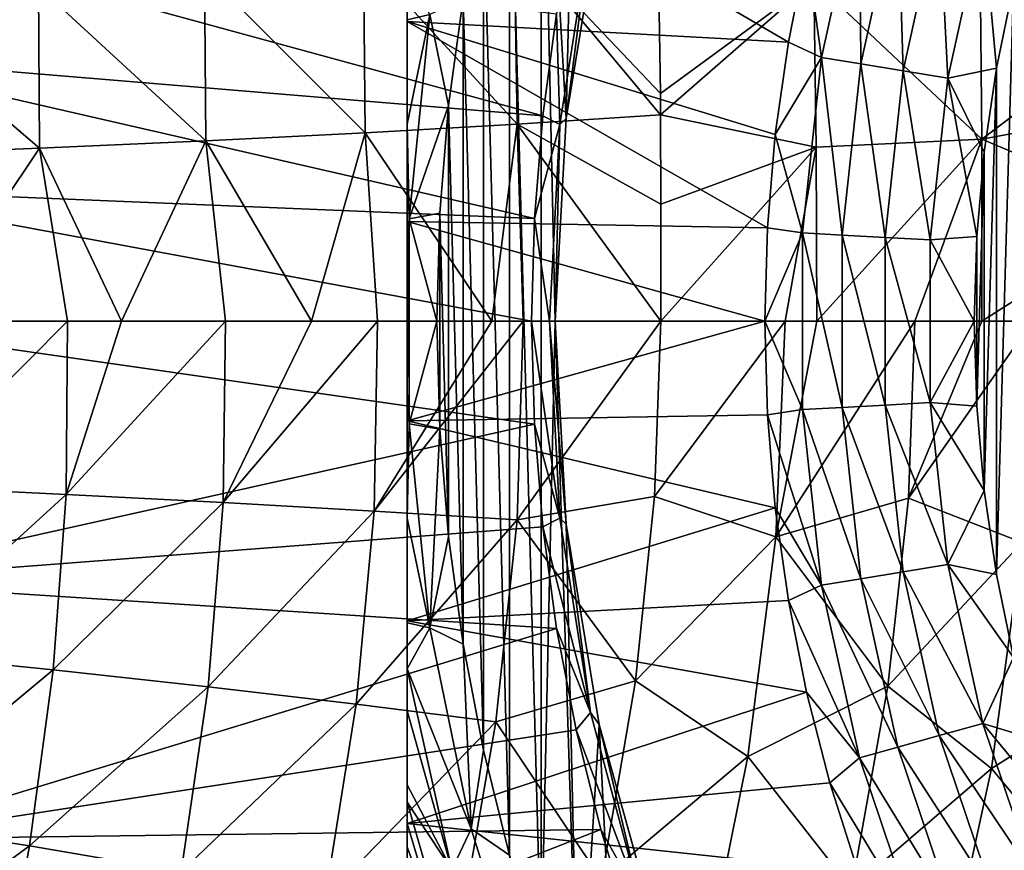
# Model space of a CAD drawing. Header units: metres. Extents: x -109 to 109, y -314 to 82.
# Tile 104 of 191: x -24 to -14, y -5 to 3. Entities that reach past the tile are written whole.
import ezdxf

# ---------------------------------------------------------------- set-up
doc = ezdxf.new("R2010")
doc.units = ezdxf.units.M
doc.layers.add('solid_504261_XXX', color=7, linetype='CONTINUOUS')

msp = doc.modelspace()

# ---------------------------------------------------------------- linework, layer by layer
at = {"layer": 'solid_504261_XXX'}
for points in [[(-20.5, 7.98436, 89.789642), (-20.5, -7.98436, 89.789642), (-20.5, -7.98436, 107.255356)], [(-20.5, 7.98436, 89.789642), (-20.5, 7.96566, 89.588081), (-20.5, -7.98436, 89.789642)], [(-20.5, 7.98436, 107.255356), (-20.5, 7.98436, 89.789642), (-20.5, -7.98436, 107.255356)], [(-20.5, -7.957445, 107.624779), (-20.5, 7.98436, 107.255356), (-20.5, -7.98436, 107.255356)], [(-20.5, -7.957445, 107.624779), (-20.5, 7.957445, 107.624779), (-20.5, 7.98436, 107.255356)], [(-20.5, 7.96566, 89.588081), (-20.5, -7.965649, 89.588028), (-20.5, -7.98436, 89.789642)], [(-20.5, 7.96566, 89.588081), (-20.5, 7.907709, 89.382874), (-20.5, -7.965649, 89.588028)], [(-20.5, -7.875342, 107.996506), (-20.5, 7.875342, 107.996506), (-20.5, 7.957445, 107.624779)], [(-20.5, -7.957445, 107.624779), (-20.5, -7.875342, 107.996506), (-20.5, 7.957445, 107.624779)], [(-20.5, 7.907709, 89.382874), (-20.5, -7.907656, 89.382736), (-20.5, -7.965649, 89.588028)], [(-20.5, 7.907709, 89.382874), (-20.5, 7.882647, 89.321541), (-20.5, -7.907656, 89.382736)], [(-20.5, 7.882647, 89.321541), (-20.5, -7.882643, 89.321533), (-20.5, -7.907656, 89.382736)], [(-20.5, 7.882647, 89.321541), (-20.5, 7.804215, 89.169632), (-20.5, -7.882643, 89.321533)], [(-20.5, -7.866114, 108.026939), (-20.5, 7.866114, 108.026939), (-20.5, 7.875342, 107.996506)], [(-20.5, -7.875342, 107.996506), (-20.5, -7.866114, 108.026939), (-20.5, 7.875342, 107.996506)], [(-20.5, -7.733636, 108.372681), (-20.5, 7.733636, 108.372681), (-20.5, 7.866114, 108.026939)], [(-20.5, -7.866114, 108.026939), (-20.5, -7.733636, 108.372681), (-20.5, 7.866114, 108.026939)], [(-20.5, 7.804215, 89.169632), (-20.5, -7.804101, 89.169441), (-20.5, -7.882643, 89.321533)], [(-20.5, 7.804215, 89.169632), (-20.5, 7.645519, 88.947113), (-20.5, -7.804101, 89.169441)], [(-20.5, -7.525136, 108.754692), (-20.5, 7.525136, 108.754692), (-20.5, 7.733636, 108.372681)], [(-20.5, -7.733636, 108.372681), (-20.5, -7.525136, 108.754692), (-20.5, 7.733636, 108.372681)], [(-20.5, 7.645519, 88.947113), (-20.5, -7.645365, 88.94693), (-20.5, -7.804101, 89.169441)], [(-20.5, 7.645519, 88.947113), (-20.5, 7.571061, 88.863434), (-20.5, -7.645365, 88.94693)], [(-20.5, 7.571061, 88.863434), (-20.5, -7.571054, 88.863426), (-20.5, -7.645365, 88.94693)], [(-20.5, 7.571061, 88.863434), (-20.5, 7.421458, 88.717873), (-20.5, -7.571054, 88.863426)], [(-20.5, -7.501944, 108.790718), (-20.5, 7.501944, 108.790718), (-20.5, 7.525136, 108.754692)], [(-20.5, -7.525136, 108.754692), (-20.5, -7.501944, 108.790718), (-20.5, 7.525136, 108.754692)], [(-20.5, -7.239556, 109.142822), (-20.5, 7.239556, 109.142822), (-20.5, 7.501944, 108.790718)], [(-20.5, -7.501944, 108.790718), (-20.5, -7.239556, 109.142822), (-20.5, 7.501944, 108.790718)], [(-20.5, 7.421458, 88.717873), (-20.5, -7.421367, 88.717789), (-20.5, -7.571054, 88.863426)], [(-20.5, 7.421458, 88.717873), (-20.5, 7.125154, 88.488159), (-20.5, -7.421367, 88.717789)], [(-18.764664, 7.478438, 110.546997), (-19.142118, 6.451303, 110.546997), (-18.888611, 2.054226, 110.546997)], [(-18.764664, 7.478438, 110.546997), (-18.888611, 2.054226, 110.546997), (-18.555767, 4.084533, 110.546997)], [(-20.5, 7.239556, 109.142822), (-20.5, -6.862637, 109.535629), (-20.5, 6.862637, 109.535629)], [(-20.5, -7.239556, 109.142822), (-20.5, -6.862637, 109.535629), (-20.5, 7.239556, 109.142822)], [(-20.5, 7.125154, 88.488159), (-20.5, -7.125125, 88.488136), (-20.5, -7.421367, 88.717789)], [(-20.5, 7.125154, 88.488159), (-20.5, 7.032553, 88.427078), (-20.5, -7.125125, 88.488136)], [(-20.5, 7.032553, 88.427078), (-20.5, -7.032556, 88.427078), (-20.5, -7.125125, 88.488136)], [(-20.5, 7.032553, 88.427078), (-20.5, 6.750435, 88.263573), (-20.5, -7.032556, 88.427078)], [(-20.5, -6.612986, 109.720642), (-20.5, 6.612977, 109.720642), (-20.5, 6.862637, 109.535629)], [(-20.5, -6.862637, 109.535629), (-20.5, -6.612986, 109.720642), (-20.5, 6.862637, 109.535629)], [(-20.5, 6.750435, 88.263573), (-20.5, -6.750476, 88.263588), (-20.5, -7.032556, 88.427078)], [(-20.5, 6.750435, 88.263573), (-20.5, 6.290658, 88.049072), (-20.5, -6.750476, 88.263588)], [(-20.5, -6.441999, 109.815208), (-20.5, 6.441999, 109.815208), (-20.5, 6.612977, 109.720642)], [(-20.5, -6.612986, 109.720642), (-20.5, -6.441999, 109.815208), (-20.5, 6.612977, 109.720642)], [(-20.5, -6.27696, 109.891823), (-20.5, 6.276927, 109.891838), (-20.5, 6.441999, 109.815208)], [(-20.5, -6.27696, 109.891823), (-20.5, 6.441999, 109.815208), (-20.5, -6.441999, 109.815208)], [(-19.142118, 6.451303, 110.546997), (-19.463419, 5.405098, 110.546997), (-19.142118, -6.451303, 110.546997)], [(-19.142118, 6.451303, 110.546997), (-19, 0, 110.546997), (-18.888611, 2.054226, 110.546997)], [(-19.142118, 6.451303, 110.546997), (-19.142118, -6.451303, 110.546997), (-19, 0, 110.546997)], [(-20.5, 6.290658, 88.049072), (-20.5, -6.290752, 88.04911), (-20.5, -6.750476, 88.263588)], [(-20.5, 6.290658, 88.049072), (-20.5, 6.231312, 88.024956), (-20.5, -6.290752, 88.04911)], [(-20.5, -5.85081, 110.04641), (-20.5, 5.85074, 110.046432), (-20.5, 6.276927, 109.891838)], [(-20.5, -6.27696, 109.891823), (-20.5, -5.85081, 110.04641), (-20.5, 6.276927, 109.891838)], [(-20.5, 6.231312, 88.024956), (-20.5, -6.231315, 88.024956), (-20.5, -6.290752, 88.04911)], [(-20.5, 6.231312, 88.024956), (-20.5, 5.738563, 87.849258), (-20.5, -6.231315, 88.024956)], [(-20.5, -5.795064, 110.063194), (-20.5, 5.795064, 110.063194), (-20.5, 5.85074, 110.046432)], [(-20.5, -5.85081, 110.04641), (-20.5, -5.795064, 110.063194), (-20.5, 5.85074, 110.046432)], [(-20.5, -5.32695, 110.1819), (-20.5, 5.326837, 110.181923), (-20.5, 5.795064, 110.063194)], [(-20.5, -5.795064, 110.063194), (-20.5, -5.32695, 110.1819), (-20.5, 5.795064, 110.063194)], [(-20.5, 5.738563, 87.849258), (-20.5, 5.08529, 87.66832), (-20.5, -5.738663, 87.849289)], [(-20.5, 5.738563, 87.849258), (-20.5, -5.738663, 87.849289), (-20.5, -6.231315, 88.024956)], [(-19.463419, 5.405098, 110.546997), (-19.727522, 4.34331, 110.546997), (-19.463419, -5.405098, 110.546997)], [(-19.463419, 5.405098, 110.546997), (-19.463419, -5.405098, 110.546997), (-19.142118, -6.451303, 110.546997)], [(-20.5, -4.871683, 110.268272), (-20.5, 4.871683, 110.268272), (-20.5, 5.326837, 110.181923)], [(-20.5, -5.32695, 110.1819), (-20.5, -4.871683, 110.268272), (-20.5, 5.326837, 110.181923)], [(-20.5, 3.0343, 87.27034), (-20.5, -5.08529, 87.66832), (-20.5, 5.08529, 87.66832)], [(-20.5, -5.738663, 87.849289), (-20.5, 5.08529, 87.66832), (-20.5, -5.08529, 87.66832)], [(-20.5, 5.08529, 87.66832), (-16.455494, 3.75587, 83.425682), (-16.6402, 2.827293, 83.425682)], [(-20.5, 3.0343, 87.27034), (-20.5, 5.08529, 87.66832), (-16.6402, 2.827293, 83.425682)], [(-20.5, -4.695864, 110.295815), (-20.5, 4.695694, 110.295845), (-20.5, 4.871683, 110.268272)], [(-20.5, -4.695864, 110.295815), (-20.5, 4.871683, 110.268272), (-20.5, -4.871683, 110.268272)], [(-20.5, -3.943909, 110.38607), (-20.5, 3.943627, 110.386093), (-20.5, 4.695694, 110.295845)], [(-20.5, -4.695864, 110.295815), (-20.5, -3.943909, 110.38607), (-20.5, 4.695694, 110.295845)], [(-16.30308, 2.672754, 83.119949), (-16.455494, 3.75587, 83.425682), (-15.918535, 4.419759, 83.119949)], [(-16.30308, 2.672754, 83.119949), (-15.918535, 4.419759, 83.119949), (-15.906569, 2.60775, 82.873764)], [(-15.918535, 4.419759, 83.119949), (-15.531377, 4.312265, 82.873764), (-15.906569, 2.60775, 82.873764)], [(-19.727522, 4.34331, 110.546997), (-19.933752, 3.268818, 110.546997), (-19.727522, -4.34331, 110.546997)], [(-19.727522, 4.34331, 110.546997), (-19.727522, -4.34331, 110.546997), (-19.463419, -5.405098, 110.546997)], [(-15.906569, 2.60775, 82.873764), (-15.531377, 4.312265, 82.873764), (-15.476908, 2.53731, 82.693542)], [(-15.531377, 4.312265, 82.873764), (-15.11185, 4.195785, 82.693542), (-15.476908, 2.53731, 82.693542)], [(-15.476908, 2.53731, 82.693542), (-15.11185, 4.195785, 82.693542), (-15.024696, 2.463174, 82.583717)], [(-15.11185, 4.195785, 82.693542), (-14.670305, 4.07319, 82.583717), (-15.024696, 2.463174, 82.583717)], [(-26.363972, 2.680936, 142.88179), (-26.194347, 4.012806, 142.88179), (-19.127592, 2.080251, 119.136856)], [(-26.194347, 4.012806, 142.88179), (-18.986916, 3.112747, 119.136856), (-19.127592, 2.080251, 119.136856)], [(-18.55579, 4.084438, 117.546997), (-18.88862, 2.054261, 117.546997), (-18.643745, 3.962851, 118.34626)], [(-18.888611, 2.054226, 110.546997), (-18.88862, 2.054261, 117.546997), (-18.55579, 4.084438, 117.546997)], [(-18.555767, 4.084533, 110.546997), (-18.888611, 2.054226, 110.546997), (-18.55579, 4.084438, 117.546997)], [(-15.024696, 2.463174, 82.583717), (-14.670305, 4.07319, 82.583717), (-14.532991, 2.563518, 82.546997)], [(-14.670305, 4.07319, 82.583717), (-14.359239, 3.404691, 82.546997), (-14.532991, 2.563518, 82.546997)], [(-20.5, -3.519624, 110.421791), (-20.5, 3.519611, 110.421791), (-20.5, 3.943627, 110.386093)], [(-20.5, -3.943909, 110.38607), (-20.5, -3.519624, 110.421791), (-20.5, 3.943627, 110.386093)], [(-18.643745, 3.962851, 118.34626), (-18.955843, 1.992339, 118.34626), (-18.986916, 3.112747, 119.136856)], [(-18.88862, 2.054261, 117.546997), (-18.955843, 1.992339, 118.34626), (-18.643745, 3.962851, 118.34626)], [(-20.943197, 3.697604, 204.25), (-19.386095, 1.996117, 205.198624), (-19.415688, 3.868916, 205.24115)], [(-19.415688, 3.868916, 205.24115), (-17.933775, 2.091037, 206.302719), (-17.935413, 2.30621, 206.307404)], [(-19.415688, 3.868916, 205.24115), (-19.386095, 1.996117, 205.198624), (-17.933775, 2.091037, 206.302719)], [(-19.415688, 3.868916, 205.24115), (-17.935413, 2.30621, 206.307404), (-17.953224, 3.344195, 206.328979)], [(-22.552423, 3.537225, 203.374771), (-20.924713, 1.909302, 204.210205), (-20.943197, 3.697604, 204.25)], [(-20.943197, 3.697604, 204.25), (-20.924713, 1.909302, 204.210205), (-19.386095, 1.996117, 205.198624)], [(-16.30308, 2.672754, 83.119949), (-16.6402, 2.827293, 83.425682), (-16.455494, 3.75587, 83.425682)], [(-16.381472, 3.448344, 207.530991), (-14.679689, 1.843857, 208.606918), (-14.69627, 3.604052, 208.637894)], [(-14.69627, 3.604052, 208.637894), (-14.679689, 1.843857, 208.606918), (-12.939107, 3.155512, 209.605286)], [(-24.234331, 3.389358, 202.624237), (-22.540291, 1.827899, 203.344452), (-22.552423, 3.537225, 203.374771)], [(-22.552423, 3.537225, 203.374771), (-22.540291, 1.827899, 203.344452), (-20.924713, 1.909302, 204.210205)], [(-20.271063, 3.105413, 110.515129), (-20.5, 3.519611, 110.421791), (-20.5, 3.05174, 110.45179)], [(-20.5, -3.052279, 110.451759), (-20.5, 3.05174, 110.45179), (-20.5, 3.519611, 110.421791)], [(-20.5, -3.052279, 110.451759), (-20.5, 3.519611, 110.421791), (-20.5, -3.519624, 110.421791)], [(-17.953224, 3.344195, 206.328979), (-17.935413, 2.30621, 206.307404), (-16.381472, 3.448344, 207.530991)], [(-17.935413, 2.30621, 206.307404), (-17.933775, 2.091037, 206.302719), (-16.381472, 3.448344, 207.530991)], [(-17.933775, 2.091037, 206.302719), (-16.35705, 1.763696, 207.501007), (-16.381472, 3.448344, 207.530991)], [(-16.381472, 3.448344, 207.530991), (-16.35705, 1.763696, 207.501007), (-14.679689, 1.843857, 208.606918)], [(-14.532995, -2.563499, 82.546997), (-14.532991, 2.563518, 82.546997), (-14.359239, 3.404691, 82.546997)], [(-14.359243, -3.404671, 82.546997), (-14.532995, -2.563499, 82.546997), (-14.359239, 3.404691, 82.546997)], [(-25.977619, 3.255263, 202.005768), (-24.223452, 1.752423, 202.608337), (-24.234331, 3.389358, 202.624237)], [(-24.234331, 3.389358, 202.624237), (-24.223452, 1.752423, 202.608337), (-22.540291, 1.827899, 203.344452)], [(-25.977619, 3.255263, 202.005768), (-25.963488, 1.68328, 202.007523), (-24.223452, 1.752423, 202.608337)], [(-20.271063, 3.105413, 110.515129), (-20.081533, 2.1845, 110.546997), (-19.933752, 3.268818, 110.546997)], [(-19.933752, 3.268818, 110.546997), (-20.081533, 2.1845, 110.546997), (-19.933752, -3.268818, 110.546997)], [(-19.933752, 3.268818, 110.546997), (-19.933752, -3.268818, 110.546997), (-19.727522, -4.34331, 110.546997)], [(-20.5, 1.994317, 110.493568), (-20.271063, 3.105413, 110.515129), (-20.5, 3.05174, 110.45179)], [(-20.5, 1.994317, 110.493568), (-20.48123, 1.03869, 110.515129), (-20.271063, 3.105413, 110.515129)], [(-20.48123, 1.03869, 110.515129), (-20.081533, 2.1845, 110.546997), (-20.271063, 3.105413, 110.515129)], [(-18.955843, 1.992339, 118.34626), (-19.127592, 2.080251, 119.136856), (-18.986916, 3.112747, 119.136856)], [(-14.679689, 1.843857, 208.606918), (-12.93536, 2.165769, 209.590134), (-12.939107, 3.155512, 209.605286)], [(-20.5, -1.993271, 110.493599), (-20.5, 3.05174, 110.45179), (-20.5, -3.052279, 110.451759)], [(-20.5, 1.994317, 110.493568), (-20.5, 3.05174, 110.45179), (-20.5, -1.993271, 110.493599)], [(-20.5, -3.034299, 87.27034), (-20.5, -5.08529, 87.66832), (-20.5, 3.0343, 87.27034)], [(-20.5, 3.0343, 87.27034), (-16.772549, 1.889821, 83.425682), (-16.852125, 0.946402, 83.425682)], [(-20.5, 1.008886, 87.071808), (-20.5, 3.0343, 87.27034), (-16.852125, 0.946402, 83.425682)], [(-20.5, 3.0343, 87.27034), (-16.6402, 2.827293, 83.425682), (-16.772549, 1.889821, 83.425682)], [(-20.5, -3.034299, 87.27034), (-20.5, 3.0343, 87.27034), (-20.5, 1.008886, 87.071808)], [(-16.30308, 2.672754, 83.119949), (-16.772549, 1.889821, 83.425682), (-16.6402, 2.827293, 83.425682)], [(-26.465921, 1.342188, 142.88179), (-26.363972, 2.680936, 142.88179), (-19.212162, 1.041653, 119.136856)], [(-26.363972, 2.680936, 142.88179), (-19.127592, 2.080251, 119.136856), (-19.212162, 1.041653, 119.136856)], [(-16.496487, 0.894413, 83.119949), (-16.772549, 1.889821, 83.425682), (-16.30308, 2.672754, 83.119949)], [(-16.496487, 0.894413, 83.119949), (-16.30308, 2.672754, 83.119949), (-16.095272, 0.87266, 82.873764)], [(-16.30308, 2.672754, 83.119949), (-15.906569, 2.60775, 82.873764), (-16.095272, 0.87266, 82.873764)], [(-16.095272, 0.87266, 82.873764), (-15.906569, 2.60775, 82.873764), (-15.660513, 0.849088, 82.693542)], [(-15.906569, 2.60775, 82.873764), (-15.476908, 2.53731, 82.693542), (-15.660513, 0.849088, 82.693542)], [(-15.660513, 0.849088, 82.693542), (-15.476908, 2.53731, 82.693542), (-15.202937, 0.824279, 82.583717)], [(-15.476908, 2.53731, 82.693542), (-15.024696, 2.463174, 82.583717), (-15.202937, 0.824279, 82.583717)], [(-15.024696, 2.463174, 82.583717), (-14.532991, 2.563518, 82.546997), (-14.657481, 1.713917, 82.546997)], [(-14.657483, -1.713898, 82.546997), (-14.657481, 1.713917, 82.546997), (-14.532991, 2.563518, 82.546997)], [(-14.532995, -2.563499, 82.546997), (-14.657483, -1.713898, 82.546997), (-14.532991, 2.563518, 82.546997)], [(-15.202937, 0.824279, 82.583717), (-15.024696, 2.463174, 82.583717), (-14.732357, 0.858533, 82.546997)], [(-15.024696, 2.463174, 82.583717), (-14.657481, 1.713917, 82.546997), (-14.732357, 0.858533, 82.546997)], [(-20.48123, 1.03869, 110.515129), (-20.170362, 1.093719, 110.546997), (-20.081533, 2.1845, 110.546997)], [(-20.081533, 2.1845, 110.546997), (-20.170362, 1.093719, 110.546997), (-20.081533, -2.1845, 110.546997)], [(-20.081533, 2.1845, 110.546997), (-20.081533, -2.1845, 110.546997), (-19.933752, -3.268818, 110.546997)], [(-14.679689, 1.843857, 208.606918), (-12.935171, 1.10805, 209.57811), (-12.93536, 2.165769, 209.590134)], [(-19.386095, 1.996117, 205.198624), (-20.924713, 1.909302, 204.210205), (-19.64362, 0, 204.992813)], [(-19.386095, 1.996117, 205.198624), (-19.64362, 0, 204.992813), (-19.3267, 0, 205.211655)], [(-19.386095, 1.996117, 205.198624), (-17.931398, 1.185997, 206.284943), (-17.933775, 2.091037, 206.302719)], [(-19.386095, 1.996117, 205.198624), (-19.3267, 0, 205.211655), (-17.933157, 0, 206.274063)], [(-19.386095, 1.996117, 205.198624), (-17.933157, 0, 206.274063), (-17.931398, 1.185997, 206.284943)], [(-18.955843, 1.992339, 118.34626), (-19.212162, 1.041653, 119.136856), (-19.127592, 2.080251, 119.136856)], [(-18.88862, 2.054261, 117.546997), (-19, 0, 117.546997), (-18.955843, 1.992339, 118.34626)], [(-19, 0, 110.546997), (-19, 0, 117.546997), (-18.88862, 2.054261, 117.546997)], [(-18.888611, 2.054226, 110.546997), (-19, 0, 110.546997), (-18.88862, 2.054261, 117.546997)], [(-17.933775, 2.091037, 206.302719), (-17.931398, 1.185997, 206.284943), (-16.35705, 1.763696, 207.501007)], [(-20.924713, 1.909302, 204.210205), (-22.540291, 1.827899, 203.344452), (-21.469887, 0, 203.875046)], [(-20.924713, 1.909302, 204.210205), (-21.469887, 0, 203.875046), (-20.799477, 0, 204.258347)], [(-20.924713, 1.909302, 204.210205), (-20.799477, 0, 204.258347), (-19.64362, 0, 204.992813)], [(-20.5, 1.994317, 110.493568), (-20.5, 0.733365, 110.513947), (-20.48123, 1.03869, 110.515129)], [(-20.5, 1.994317, 110.493568), (-20.5, -1.993271, 110.493599), (-20.5, 0.733365, 110.513947)], [(-18.955843, 1.992339, 118.34626), (-19.060249, 0, 118.346199), (-19.212162, 1.041653, 119.136856)], [(-19, 0, 117.546997), (-19.060249, 0, 118.346199), (-18.955843, 1.992339, 118.34626)], [(-22.540291, 1.827899, 203.344452), (-24.223452, 1.752423, 202.608337), (-23.394114, 0, 202.932007)], [(-22.540291, 1.827899, 203.344452), (-23.394114, 0, 202.932007), (-22.340965, 0, 203.420364)], [(-22.540291, 1.827899, 203.344452), (-22.340965, 0, 203.420364), (-21.469887, 0, 203.875046)], [(-16.496487, 0.894413, 83.119949), (-16.852125, 0.946402, 83.425682), (-16.772549, 1.889821, 83.425682)], [(-16.35705, 1.763696, 207.501007), (-16.352318, 0, 207.485474), (-14.679689, 1.843857, 208.606918)], [(-14.679689, 1.843857, 208.606918), (-16.352318, 0, 207.485474), (-15.359469, 0, 208.162674)], [(-14.679689, 1.843857, 208.606918), (-15.359469, 0, 208.162674), (-14.681132, 0, 208.589462)], [(-14.679689, 1.843857, 208.606918), (-14.681132, 0, 208.589462), (-12.935171, 1.10805, 209.57811)], [(-24.223452, 1.752423, 202.608337), (-25.963488, 1.68328, 202.007523), (-25.397694, 0, 202.173691)], [(-24.223452, 1.752423, 202.608337), (-25.397694, 0, 202.173691), (-23.942087, 0, 202.703079)], [(-24.223452, 1.752423, 202.608337), (-23.942087, 0, 202.703079), (-23.394114, 0, 202.932007)], [(-16.35705, 1.763696, 207.501007), (-17.933157, 0, 206.274063), (-16.672579, 0, 207.253967)], [(-17.931398, 1.185997, 206.284943), (-17.933157, 0, 206.274063), (-16.35705, 1.763696, 207.501007)], [(-16.35705, 1.763696, 207.501007), (-16.672579, 0, 207.253967), (-16.352318, 0, 207.485474)], [(-14.732358, -0.858513, 82.546997), (-14.732357, 0.858533, 82.546997), (-14.657481, 1.713917, 82.546997)], [(-14.657483, -1.713898, 82.546997), (-14.732358, -0.858513, 82.546997), (-14.657481, 1.713917, 82.546997)], [(-26.465921, 1.342188, 142.88179), (-19.240379, 0, 119.136856), (-26.499933, 0, 142.88179)], [(-26.465921, 1.342188, 142.88179), (-19.212162, 1.041653, 119.136856), (-19.240379, 0, 119.136856)], [(-14.681132, 0, 208.589462), (-14.16725, -0.000001, 208.896164), (-12.935171, 1.10805, 209.57811)], [(-20.5, -0.713128, 110.514091), (-20.48123, -1.03869, 110.515129), (-20.48123, 1.03869, 110.515129)], [(-20.5, 0.733365, 110.513947), (-20.5, -0.713128, 110.514091), (-20.48123, 1.03869, 110.515129)], [(-20.5, 1.008886, 87.071808), (-16.852125, 0.946402, 83.425682), (-16.878679, 0.000006, 83.425682)], [(-20.5, -1.008885, 87.071808), (-20.5, 1.008886, 87.071808), (-16.878679, 0.000006, 83.425682)], [(-20.5, -3.034299, 87.27034), (-20.5, 1.008886, 87.071808), (-20.5, -1.008885, 87.071808)], [(-20.48123, 1.03869, 110.515129), (-20.199987, 0, 110.546997), (-20.170362, 1.093719, 110.546997)], [(-20.48123, -1.03869, 110.515129), (-20.199987, 0, 110.546997), (-20.48123, 1.03869, 110.515129)], [(-20.170362, 1.093719, 110.546997), (-20.199987, 0, 110.546997), (-20.170362, -1.093719, 110.546997)], [(-20.170362, 1.093719, 110.546997), (-20.170362, -1.093719, 110.546997), (-20.081533, -2.1845, 110.546997)], [(-19.060249, 0, 118.346199), (-19.240379, 0, 119.136856), (-19.212162, 1.041653, 119.136856)], [(-16.496487, 0.894413, 83.119949), (-16.878679, 0.000006, 83.425682), (-16.852125, 0.946402, 83.425682)], [(-16.496487, -0.894413, 83.119949), (-16.878679, 0.000006, 83.425682), (-16.496487, 0.894413, 83.119949)], [(-16.496487, 0.894413, 83.119949), (-16.095272, 0.87266, 82.873764), (-16.095272, -0.87266, 82.873764)], [(-16.496487, -0.894413, 83.119949), (-16.496487, 0.894413, 83.119949), (-16.095272, -0.87266, 82.873764)], [(-16.095272, 0.87266, 82.873764), (-15.660513, 0.849088, 82.693542), (-15.660513, -0.849088, 82.693542)], [(-16.095272, -0.87266, 82.873764), (-16.095272, 0.87266, 82.873764), (-15.660513, -0.849088, 82.693542)], [(-15.660513, 0.849088, 82.693542), (-15.202937, 0.824279, 82.583717), (-15.202937, -0.824279, 82.583717)], [(-15.660513, -0.849088, 82.693542), (-15.660513, 0.849088, 82.693542), (-15.202937, -0.824279, 82.583717)], [(-15.202937, 0.824279, 82.583717), (-14.732357, 0.858533, 82.546997), (-14.75736, 0.00001, 82.546997)], [(-15.202937, -0.824279, 82.583717), (-15.202937, 0.824279, 82.583717), (-14.75736, 0.00001, 82.546997)], [(-14.732358, -0.858513, 82.546997), (-14.75736, 0.00001, 82.546997), (-14.732357, 0.858533, 82.546997)], [(-20.5, 0.733365, 110.513947), (-20.5, -1.993271, 110.493599), (-20.5, -0.713128, 110.514091)], [(-19.212162, -1.041653, 119.136856), (-26.499933, 0, 142.88179), (-19.240379, 0, 119.136856)], [(-26.368593, -2.635091, 142.88179), (-26.499933, 0, 142.88179), (-19.212162, -1.041653, 119.136856)], [(-25.603228, -1.672798, 202.065384), (-23.954878, -1.753154, 202.660202), (-23.942087, 0, 202.703079)], [(-25.603228, -1.672798, 202.065384), (-23.942087, 0, 202.703079), (-25.397694, 0, 202.173691)], [(-23.954878, -1.753154, 202.660202), (-22.362539, -1.836539, 203.379074), (-22.340965, 0, 203.420364)], [(-23.954878, -1.753154, 202.660202), (-22.340965, 0, 203.420364), (-23.394114, 0, 202.932007)], [(-23.942087, 0, 202.703079), (-23.954878, -1.753154, 202.660202), (-23.394114, 0, 202.932007)], [(-22.362539, -1.836539, 203.379074), (-20.836193, -1.922662, 204.214798), (-20.799477, 0, 204.258347)], [(-22.362539, -1.836539, 203.379074), (-20.799477, 0, 204.258347), (-21.469887, 0, 203.875046)], [(-22.340965, 0, 203.420364), (-22.362539, -1.836539, 203.379074), (-21.469887, 0, 203.875046)], [(-20.836193, -1.922662, 204.214798), (-19.385265, -2.011152, 205.160156), (-19.3267, 0, 205.211655)], [(-20.836193, -1.922662, 204.214798), (-19.3267, 0, 205.211655), (-19.64362, 0, 204.992813)], [(-20.799477, 0, 204.258347), (-20.836193, -1.922662, 204.214798), (-19.64362, 0, 204.992813)], [(-20.5, -1.008885, 87.071808), (-16.878679, 0.000006, 83.425682), (-16.852127, -0.94639, 83.425682)], [(-19.385265, -2.011152, 205.160156), (-17.994789, -1.773507, 206.226166), (-17.933157, 0, 206.274063)], [(-19.3267, 0, 205.211655), (-19.385265, -2.011152, 205.160156), (-17.933157, 0, 206.274063)], [(-18.955843, -1.992339, 118.34626), (-19.240379, 0, 119.136856), (-19.060249, 0, 118.346199)], [(-18.955843, -1.992339, 118.34626), (-19.212162, -1.041653, 119.136856), (-19.240379, 0, 119.136856)], [(-19.142118, -6.451303, 110.546997), (-18.764664, -7.478438, 110.546997), (-19, 0, 110.546997)], [(-18.88862, -2.054261, 117.546997), (-19.060249, 0, 118.346199), (-19, 0, 117.546997)], [(-18.88862, -2.054261, 117.546997), (-18.955843, -1.992339, 118.34626), (-19.060249, 0, 118.346199)], [(-18.888611, -2.054226, 110.546997), (-19, 0, 117.546997), (-19, 0, 110.546997)], [(-18.888611, -2.054226, 110.546997), (-18.88862, -2.054261, 117.546997), (-19, 0, 117.546997)], [(-18.764664, -7.478438, 110.546997), (-18.888611, -2.054226, 110.546997), (-19, 0, 110.546997)], [(-17.994789, -1.773507, 206.226166), (-16.76729, -2.18172, 207.187302), (-16.672579, 0, 207.253967)], [(-17.994789, -1.773507, 206.226166), (-16.672579, 0, 207.253967), (-17.933157, 0, 206.274063)], [(-16.496487, -0.894413, 83.119949), (-16.852127, -0.94639, 83.425682), (-16.878679, 0.000006, 83.425682)], [(-16.352318, 0, 207.485474), (-16.76729, -2.18172, 207.187302), (-15.359469, 0, 208.162674)], [(-16.352318, 0, 207.485474), (-16.672579, 0, 207.253967), (-16.76729, -2.18172, 207.187302)], [(-15.202937, -0.824279, 82.583717), (-14.75736, 0.00001, 82.546997), (-14.732358, -0.858513, 82.546997)], [(-20.48123, -1.03869, 110.515129), (-20.170362, -1.093719, 110.546997), (-20.199987, 0, 110.546997)], [(-16.76729, -2.18172, 207.187302), (-15.42483, -1.791379, 208.120651), (-15.359469, 0, 208.162674)], [(-14.681132, 0, 208.589462), (-15.42483, -1.791379, 208.120651), (-14.16725, -0.000001, 208.896164)], [(-14.681132, 0, 208.589462), (-15.359469, 0, 208.162674), (-15.42483, -1.791379, 208.120651)], [(-15.42483, -1.791379, 208.120651), (-14.272375, -2.240755, 208.836014), (-14.16725, -0.000001, 208.896164)], [(-20.5, -0.713128, 110.514091), (-20.5, -1.993271, 110.493599), (-20.48123, -1.03869, 110.515129)], [(-16.30308, -2.672754, 83.119949), (-16.852127, -0.94639, 83.425682), (-16.496487, -0.894413, 83.119949)], [(-16.496487, -0.894413, 83.119949), (-16.095272, -0.87266, 82.873764), (-15.906569, -2.60775, 82.873764)], [(-16.30308, -2.672754, 83.119949), (-16.496487, -0.894413, 83.119949), (-15.906569, -2.60775, 82.873764)], [(-16.095272, -0.87266, 82.873764), (-15.660513, -0.849088, 82.693542), (-15.476908, -2.53731, 82.693542)], [(-15.906569, -2.60775, 82.873764), (-16.095272, -0.87266, 82.873764), (-15.476908, -2.53731, 82.693542)], [(-15.660513, -0.849088, 82.693542), (-15.202937, -0.824279, 82.583717), (-15.024696, -2.463174, 82.583717)], [(-15.476908, -2.53731, 82.693542), (-15.660513, -0.849088, 82.693542), (-15.024696, -2.463174, 82.583717)], [(-15.202937, -0.824279, 82.583717), (-14.732358, -0.858513, 82.546997), (-14.657483, -1.713898, 82.546997)], [(-15.024696, -2.463174, 82.583717), (-15.202937, -0.824279, 82.583717), (-14.657483, -1.713898, 82.546997)], [(-20.5, -1.008885, 87.071808), (-16.852127, -0.94639, 83.425682), (-16.772551, -1.889809, 83.425682)], [(-16.30308, -2.672754, 83.119949), (-16.772551, -1.889809, 83.425682), (-16.852127, -0.94639, 83.425682)], [(-26.368593, -2.635091, 142.88179), (-19.212162, -1.041653, 119.136856), (-19.127592, -2.080251, 119.136856)], [(-20.5, -3.034299, 87.27034), (-20.5, -1.008885, 87.071808), (-16.772551, -1.889809, 83.425682)], [(-20.5, -1.993271, 110.493599), (-20.271063, -3.105413, 110.515129), (-20.48123, -1.03869, 110.515129)], [(-20.271063, -3.105413, 110.515129), (-20.170362, -1.093719, 110.546997), (-20.48123, -1.03869, 110.515129)], [(-20.271063, -3.105413, 110.515129), (-20.081533, -2.1845, 110.546997), (-20.170362, -1.093719, 110.546997)], [(-18.955843, -1.992339, 118.34626), (-19.127592, -2.080251, 119.136856), (-19.212162, -1.041653, 119.136856)], [(-25.603228, -1.672798, 202.065384), (-25.71859, -3.365564, 201.900513), (-23.954878, -1.753154, 202.660202)], [(-25.71859, -3.365564, 201.900513), (-24.086285, -3.530404, 202.492462), (-23.954878, -1.753154, 202.660202)], [(-23.954878, -1.753154, 202.660202), (-24.086285, -3.530404, 202.492462), (-22.362539, -1.836539, 203.379074)], [(-19.385265, -2.011152, 205.160156), (-18.18878, -3.64041, 206.074265), (-17.994789, -1.773507, 206.226166)], [(-17.994789, -1.773507, 206.226166), (-18.18878, -3.64041, 206.074265), (-16.76729, -2.18172, 207.187302)], [(-16.76729, -2.18172, 207.187302), (-15.632826, -3.695674, 207.985352), (-15.42483, -1.791379, 208.120651)], [(-15.42483, -1.791379, 208.120651), (-15.632826, -3.695674, 207.985352), (-14.272375, -2.240755, 208.836014)], [(-15.024696, -2.463174, 82.583717), (-14.657483, -1.713898, 82.546997), (-14.532995, -2.563499, 82.546997)], [(-24.086285, -3.530404, 202.492462), (-22.515808, -3.701219, 203.207672), (-22.362539, -1.836539, 203.379074)], [(-22.362539, -1.836539, 203.379074), (-22.515808, -3.701219, 203.207672), (-20.836193, -1.922662, 204.214798)], [(-20.5, -3.034299, 87.27034), (-16.772551, -1.889809, 83.425682), (-16.640202, -2.827281, 83.425682)], [(-16.30308, -2.672754, 83.119949), (-16.640202, -2.827281, 83.425682), (-16.772551, -1.889809, 83.425682)], [(-22.515808, -3.701219, 203.207672), (-21.017778, -3.877337, 204.03743), (-20.836193, -1.922662, 204.214798)], [(-20.836193, -1.922662, 204.214798), (-21.017778, -3.877337, 204.03743), (-19.385265, -2.011152, 205.160156)], [(-20.5, -1.993271, 110.493599), (-20.5, -3.052279, 110.451759), (-20.271063, -3.105413, 110.515129)], [(-18.955843, -1.992339, 118.34626), (-18.643745, -3.962851, 118.34626), (-19.127592, -2.080251, 119.136856)], [(-18.88862, -2.054261, 117.546997), (-18.643745, -3.962851, 118.34626), (-18.955843, -1.992339, 118.34626)], [(-26.368593, -2.635091, 142.88179), (-19.127592, -2.080251, 119.136856), (-18.986916, -3.112747, 119.136856)], [(-21.017778, -3.877337, 204.03743), (-19.601936, -4.057993, 204.972885), (-19.385265, -2.011152, 205.160156)], [(-19.385265, -2.011152, 205.160156), (-19.601936, -4.057993, 204.972885), (-18.18878, -3.64041, 206.074265)], [(-18.643745, -3.962851, 118.34626), (-18.986916, -3.112747, 119.136856), (-19.127592, -2.080251, 119.136856)], [(-18.888611, -2.054226, 110.546997), (-18.555767, -4.084533, 110.546997), (-18.88862, -2.054261, 117.546997)], [(-18.88862, -2.054261, 117.546997), (-18.55579, -4.084438, 117.546997), (-18.643745, -3.962851, 118.34626)], [(-18.555767, -4.084533, 110.546997), (-18.55579, -4.084438, 117.546997), (-18.88862, -2.054261, 117.546997)], [(-18.764664, -7.478438, 110.546997), (-18.555767, -4.084533, 110.546997), (-18.888611, -2.054226, 110.546997)], [(-20.271063, -3.105413, 110.515129), (-19.933752, -3.268818, 110.546997), (-20.081533, -2.1845, 110.546997)], [(-18.18878, -3.64041, 206.074265), (-17.049988, -4.407538, 206.982986), (-16.76729, -2.18172, 207.187302)], [(-16.76729, -2.18172, 207.187302), (-17.049988, -4.407538, 206.982986), (-15.632826, -3.695674, 207.985352)], [(-15.632826, -3.695674, 207.985352), (-14.583937, -4.529436, 208.65152), (-14.272375, -2.240755, 208.836014)], [(-14.272375, -2.240755, 208.836014), (-14.583937, -4.529436, 208.65152), (-13.224458, -3.676319, 209.42276)], [(-15.476908, -2.53731, 82.693542), (-15.024696, -2.463174, 82.583717), (-14.670305, -4.07319, 82.583717)], [(-15.024696, -2.463174, 82.583717), (-14.532995, -2.563499, 82.546997), (-14.359243, -3.404671, 82.546997)], [(-14.670305, -4.07319, 82.583717), (-15.024696, -2.463174, 82.583717), (-14.359243, -3.404671, 82.546997)], [(-15.906569, -2.60775, 82.873764), (-15.476908, -2.53731, 82.693542), (-15.11185, -4.195785, 82.693542)], [(-15.11185, -4.195785, 82.693542), (-15.476908, -2.53731, 82.693542), (-14.670305, -4.07319, 82.583717)], [(-25.97588, -5.244052, 142.88179), (-26.368593, -2.635091, 142.88179), (-18.986916, -3.112747, 119.136856)], [(-15.918535, -4.419759, 83.119949), (-16.640202, -2.827281, 83.425682), (-16.30308, -2.672754, 83.119949)], [(-16.30308, -2.672754, 83.119949), (-15.906569, -2.60775, 82.873764), (-15.531377, -4.312265, 82.873764)], [(-15.918535, -4.419759, 83.119949), (-16.30308, -2.672754, 83.119949), (-15.531377, -4.312265, 82.873764)], [(-15.531377, -4.312265, 82.873764), (-15.906569, -2.60775, 82.873764), (-15.11185, -4.195785, 82.693542)], [(-20.5, -3.034299, 87.27034), (-16.640202, -2.827281, 83.425682), (-16.455496, -3.755858, 83.425682)], [(-15.918535, -4.419759, 83.119949), (-16.455496, -3.755858, 83.425682), (-16.640202, -2.827281, 83.425682)], [(-20.5, -3.034299, 87.27034), (-16.455496, -3.755858, 83.425682), (-20.5, -5.08529, 87.66832)], [(-20.5, -3.052279, 110.451759), (-20.5, -3.519624, 110.421791), (-20.271063, -3.105413, 110.515129)], [(-25.97588, -5.244052, 142.88179), (-18.986916, -3.112747, 119.136856), (-18.79055, -4.136113, 119.136856)], [(-20.5, -3.519624, 110.421791), (-19.85289, -5.140269, 110.515129), (-20.271063, -3.105413, 110.515129)], [(-19.85289, -5.140269, 110.515129), (-19.933752, -3.268818, 110.546997), (-20.271063, -3.105413, 110.515129)], [(-18.643745, -3.962851, 118.34626), (-18.79055, -4.136113, 119.136856), (-18.986916, -3.112747, 119.136856)], [(-19.85289, -5.140269, 110.515129), (-19.727522, -4.34331, 110.546997), (-19.933752, -3.268818, 110.546997)], [(-25.71859, -3.365564, 201.900513), (-25.928827, -5.061254, 201.622314), (-24.086285, -3.530404, 202.492462)], [(-14.670305, -4.07319, 82.583717), (-14.359243, -3.404671, 82.546997), (-14.136859, -4.234219, 82.546997)], [(-25.928827, -5.061254, 201.622314), (-24.32476, -5.31335, 202.206406), (-24.086285, -3.530404, 202.492462)], [(-24.086285, -3.530404, 202.492462), (-24.32476, -5.31335, 202.206406), (-22.515808, -3.701219, 203.207672)], [(-20.5, -3.519624, 110.421791), (-20.046675, -5.555822, 110.420761), (-19.85289, -5.140269, 110.515129)], [(-20.5, -3.943909, 110.38607), (-20.046675, -5.555822, 110.420761), (-20.5, -3.519624, 110.421791)], [(-19.601936, -4.057993, 204.972885), (-18.53264, -5.655936, 205.799835), (-18.18878, -3.64041, 206.074265)], [(-18.18878, -3.64041, 206.074265), (-18.53264, -5.655936, 205.799835), (-17.049988, -4.407538, 206.982986)], [(-14.583937, -4.529436, 208.65152), (-13.603514, -5.711672, 209.217514), (-13.224458, -3.676319, 209.42276)], [(-24.32476, -5.31335, 202.206406), (-22.788408, -5.574304, 202.913254), (-22.515808, -3.701219, 203.207672)], [(-22.515808, -3.701219, 203.207672), (-22.788408, -5.574304, 202.913254), (-21.017778, -3.877337, 204.03743)], [(-16.455496, -3.755858, 83.425682), (-16.219015, -4.672618, 83.425682), (-20.5, -5.08529, 87.66832)], [(-17.049988, -4.407538, 206.982986), (-16.001989, -5.748637, 207.739868), (-15.632826, -3.695674, 207.985352)], [(-15.918535, -4.419759, 83.119949), (-16.219015, -4.672618, 83.425682), (-16.455496, -3.755858, 83.425682)], [(-15.632826, -3.695674, 207.985352), (-16.001989, -5.748637, 207.739868), (-14.583937, -4.529436, 208.65152)], [(-22.788408, -5.574304, 202.913254), (-21.330847, -5.842991, 203.733093), (-21.017778, -3.877337, 204.03743)], [(-21.017778, -3.877337, 204.03743), (-21.330847, -5.842991, 203.733093), (-19.601936, -4.057993, 204.972885)], [(-20.5, -4.695864, 110.295815), (-20.046675, -5.555822, 110.420761), (-20.5, -3.943909, 110.38607)], [(-18.643745, -3.962851, 118.34626), (-18.127382, -5.889944, 118.34626), (-18.79055, -4.136113, 119.136856)], [(-18.55579, -4.084438, 117.546997), (-18.127382, -5.889944, 118.34626), (-18.643745, -3.962851, 118.34626)], [(-21.330847, -5.842991, 203.733093), (-19.962032, -6.118218, 204.655884), (-19.601936, -4.057993, 204.972885)], [(-19.601936, -4.057993, 204.972885), (-19.962032, -6.118218, 204.655884), (-18.53264, -5.655936, 205.799835)], [(-18.764664, -7.478438, 110.546997), (-18.33223, -8.483446, 110.546997), (-18.555767, -4.084533, 110.546997)], [(-18.55579, -4.084438, 117.546997), (-18.005411, -6.066729, 117.546997), (-18.127382, -5.889944, 118.34626)], [(-18.005428, -6.066638, 110.546997), (-18.005411, -6.066729, 117.546997), (-18.55579, -4.084438, 117.546997)], [(-18.555767, -4.084533, 110.546997), (-18.005428, -6.066638, 110.546997), (-18.55579, -4.084438, 117.546997)], [(-18.33223, -8.483446, 110.546997), (-18.005428, -6.066638, 110.546997), (-18.555767, -4.084533, 110.546997)], [(-15.11185, -4.195785, 82.693542), (-14.670305, -4.07319, 82.583717), (-14.143918, -5.635452, 82.583717)], [(-14.670305, -4.07319, 82.583717), (-14.136859, -4.234219, 82.546997), (-13.866666, -5.049242, 82.546997)], [(-14.143918, -5.635452, 82.583717), (-14.670305, -4.07319, 82.583717), (-13.866666, -5.049242, 82.546997)], [(-25.97588, -5.244052, 142.88179), (-18.79055, -4.136113, 119.136856), (-18.539066, -5.147346, 119.136856)], [(-18.127382, -5.889944, 118.34626), (-18.539066, -5.147346, 119.136856), (-18.79055, -4.136113, 119.136856)], [(-15.531377, -4.312265, 82.873764), (-15.11185, -4.195785, 82.693542), (-14.569619, -5.805067, 82.693542)], [(-14.569619, -5.805067, 82.693542), (-15.11185, -4.195785, 82.693542), (-14.143918, -5.635452, 82.583717)], [(-19.85289, -5.140269, 110.515129), (-19.463419, -5.405098, 110.546997), (-19.727522, -4.34331, 110.546997)], [(-15.918535, -4.419759, 83.119949), (-15.531377, -4.312265, 82.873764), (-14.974093, -5.966224, 82.873764)], [(-14.974093, -5.966224, 82.873764), (-15.531377, -4.312265, 82.873764), (-14.569619, -5.805067, 82.693542)], [(-18.53264, -5.655936, 205.799835), (-17.50297, -6.652852, 206.645462), (-17.049988, -4.407538, 206.982986)], [(-17.049988, -4.407538, 206.982986), (-17.50297, -6.652852, 206.645462), (-16.001989, -5.748637, 207.739868)], [(-15.34736, -6.114947, 83.119949), (-16.219015, -4.672618, 83.425682), (-15.918535, -4.419759, 83.119949)], [(-15.34736, -6.114947, 83.119949), (-15.918535, -4.419759, 83.119949), (-14.974093, -5.966224, 82.873764)], [(-16.001989, -5.748637, 207.739868), (-15.085091, -6.848095, 208.34375), (-14.583937, -4.529436, 208.65152)], [(-14.583937, -4.529436, 208.65152), (-15.085091, -6.848095, 208.34375), (-13.603514, -5.711672, 209.217514)], [(-16.219015, -4.672618, 83.425682), (-15.931504, -5.574676, 83.425682), (-20.5, -5.08529, 87.66832)], [(-15.34736, -6.114947, 83.119949), (-15.931504, -5.574676, 83.425682), (-16.219015, -4.672618, 83.425682)], [(-20.5, -4.695864, 110.295815), (-20.5, -4.871683, 110.268272), (-20.046675, -5.555822, 110.420761)], [(-20.5, -4.871683, 110.268272), (-19.93644, -6.822309, 110.267899), (-20.046675, -5.555822, 110.420761)], [(-20.5, -5.32695, 110.1819), (-19.93644, -6.822309, 110.267899), (-20.5, -4.871683, 110.268272)], [(-25.928827, -5.061254, 201.622314), (-26.209373, -6.704546, 201.247772), (-24.32476, -5.31335, 202.206406)], [(-15.931504, -5.574676, 83.425682), (-19.935806, -6.976663, 87.66832), (-20.5, -5.08529, 87.66832)], [(-20.5, -5.738663, 87.849289), (-20.5, -5.08529, 87.66832), (-19.935806, -6.976663, 87.66832)], [(-25.325684, -7.801034, 142.88179), (-25.97588, -5.244052, 142.88179), (-18.539066, -5.147346, 119.136856)], [(-25.325684, -7.801034, 142.88179), (-18.539066, -5.147346, 119.136856), (-18.233206, -6.143483, 119.136856)], [(-20.046675, -5.555822, 110.420761), (-19.230999, -7.12238, 110.515129), (-19.85289, -5.140269, 110.515129)], [(-19.230999, -7.12238, 110.515129), (-19.463419, -5.405098, 110.546997), (-19.85289, -5.140269, 110.515129)], [(-18.127382, -5.889944, 118.34626), (-18.233206, -6.143483, 119.136856), (-18.539066, -5.147346, 119.136856)], [(-26.209373, -6.704546, 201.247772), (-24.643204, -7.041998, 201.819977), (-24.32476, -5.31335, 202.206406)], [(-24.32476, -5.31335, 202.206406), (-24.643204, -7.041998, 201.819977), (-22.788408, -5.574304, 202.913254)], [(-20.5, -5.795064, 110.063194), (-19.93644, -6.822309, 110.267899), (-20.5, -5.32695, 110.1819)]]:
    msp.add_3dface(points, dxfattribs=at)

doc.saveas('drawing.dxf')
